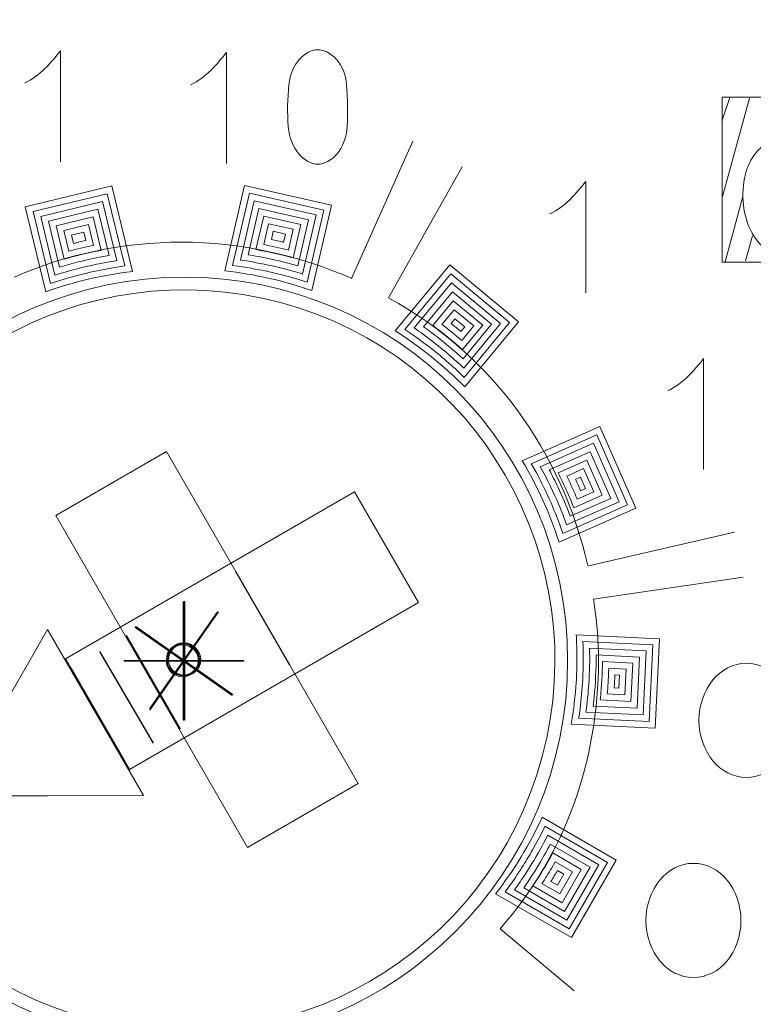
# Model space of a CAD drawing. Header units: millimetres. Extents: x 5 to 192, y 9 to 98.
# Tile 46 of 52: x 108.48 to 114.22, y 58.98 to 66.69. Entities that reach past the tile are written whole.
import ezdxf

# ---------------------------------------------------------------- set-up
doc = ezdxf.new("R2010")
doc.units = ezdxf.units.MM
doc.header["$MEASUREMENT"] = 0
doc.layers.add('Vrstva 1', color=7, linetype='Continuous')

msp = doc.modelspace()

# ---------------------------------------------------------------- linework, layer by layer
at = {"layer": 'Vrstva 1', "color": 250, "lineweight": 9}
msp.add_ellipse((109.7698, 61.6706), major_axis=(0, 3), ratio=1, dxfattribs=at)
at = {"layer": 'Vrstva 1', "color": 250, "lineweight": 5}
for centre, major_axis, ratio in [((114.1693, 61.2019), (0, 0.4469), 0.831953), ((113.7546, 59.6361), (0, 0.4468), 0.83214)]:
    msp.add_ellipse(centre, major_axis=major_axis, ratio=ratio, dxfattribs=at)
at = {"layer": 'Vrstva 1', "color": 250, "lineweight": 25}
msp.add_open_spline([(120.5853, 9.3479), (120.5853, 9.3479), (120.5853, 97.3661), (120.5853, 97.3661), (120.5853, 97.3661), (120.5853, 97.3661), (102.8239, 97.3661), (102.8239, 97.3661), (102.8239, 97.3661), (102.8239, 97.3661), (102.8239, 9.3479), (102.8239, 9.3479), (102.8239, 9.3479), (102.8239, 9.3479), (120.5853, 9.3479), (120.5853, 9.3479)], degree=3, knots=[0, 0, 0, 0, 0.25, 0.25, 0.25, 0.25, 0.5, 0.5, 0.5, 0.5, 0.75, 0.75, 0.75, 0.75, 1, 1, 1, 1], dxfattribs=at)
at = {"layer": 'Vrstva 1', "color": 250, "lineweight": 5}
for points, knots in [([(108.7996, 65.5728), (108.7996, 65.5728), (108.7996, 66.4421), (108.7996, 66.4421), (108.7996, 66.4421), (108.7267, 66.3511), (108.639, 66.244), (108.5189, 66.1898)], [0, 0, 0, 0, 0.5, 0.5, 0.5, 0.5, 1, 1, 1, 1]), ([(110.0979, 65.5584), (110.0979, 65.5584), (110.0979, 66.4276), (110.0979, 66.4276), (110.0979, 66.4276), (110.0249, 66.3367), (109.9373, 66.2296), (109.8171, 66.1753)], [0, 0, 0, 0, 0.5, 0.5, 0.5, 0.5, 1, 1, 1, 1]), ([(110.8134, 66.4493), (110.9147, 66.4493), (111.029, 66.3402), (111.0393, 66.1756), (111.0393, 66.1756), (111.0459, 66.0697), (111.0492, 65.9549), (111.0437, 65.848), (111.0437, 65.848), (111.0347, 65.6736), (110.9189, 65.554), (110.8134, 65.554), (110.8134, 65.554), (110.7078, 65.554), (110.5986, 65.674), (110.583, 65.848), (110.583, 65.848), (110.5734, 65.9549), (110.5763, 66.0698), (110.5874, 66.1756), (110.5874, 66.1756), (110.6047, 66.3396), (110.712, 66.4493), (110.8134, 66.4493)], [0, 0, 0, 0, 0.166667, 0.166667, 0.166667, 0.166667, 0.333333, 0.333333, 0.333333, 0.333333, 0.5, 0.5, 0.5, 0.5, 0.666667, 0.666667, 0.666667, 0.666667, 0.833333, 0.833333, 0.833333, 0.833333, 1, 1, 1, 1]), ([(113.9799, 66.0777), (113.9799, 66.0777), (115.27, 66.0777), (115.27, 66.0777), (115.27, 66.0777), (115.27, 66.0777), (115.27, 64.7878), (115.27, 64.7878), (115.27, 64.7878), (115.27, 64.7878), (113.9799, 64.7878), (113.9799, 64.7878), (113.9799, 64.7878), (113.9799, 64.7878), (113.9799, 66.0777), (113.9799, 66.0777)], [0, 0, 0, 0, 0.25, 0.25, 0.25, 0.25, 0.5, 0.5, 0.5, 0.5, 0.75, 0.75, 0.75, 0.75, 1, 1, 1, 1]), ([(114.1614, 65.4753), (114.142, 65.3962), (114.1384, 65.3159), (114.1459, 65.2351), (114.1459, 65.2351), (114.1537, 65.1581), (114.1758, 65.0811), (114.2143, 65.0139), (114.2143, 65.0139), (114.2143, 65.0139), (114.2406, 64.9717), (114.2406, 64.9717), (114.2406, 64.9717), (114.2406, 64.9717), (114.2678, 64.9368), (114.2678, 64.9368), (114.2678, 64.9368), (114.2678, 64.9368), (114.3001, 64.9044), (114.3001, 64.9044), (114.3001, 64.9044), (114.3001, 64.9044), (114.3362, 64.8765), (114.3362, 64.8765), (114.3362, 64.8765), (114.3362, 64.8765), (114.3756, 64.8536), (114.3756, 64.8536), (114.3756, 64.8536), (114.3756, 64.8536), (114.4176, 64.836), (114.4176, 64.836), (114.4176, 64.836), (114.4176, 64.836), (114.4619, 64.8237), (114.4619, 64.8237), (114.4619, 64.8237), (114.4619, 64.8237), (114.5075, 64.8166), (114.5075, 64.8166), (114.5075, 64.8166), (114.5075, 64.8166), (114.5543, 64.8143), (114.5543, 64.8143), (114.5543, 64.8143), (114.5543, 64.8143), (114.6025, 64.817), (114.6025, 64.817), (114.6025, 64.817), (114.6387, 64.8231), (114.6992, 64.8757), (114.7332, 64.8908), (114.7332, 64.8908), (114.7332, 64.8908), (114.742, 64.831), (114.742, 64.831), (114.742, 64.831), (114.742, 64.831), (115.1576, 64.831), (115.1576, 64.831), (115.1576, 64.831), (115.1576, 64.831), (115.1576, 66.0511), (115.1576, 66.0511), (115.1576, 66.0511), (115.1576, 66.0511), (114.6766, 66.0521), (114.6766, 66.0521), (114.6766, 66.0521), (114.6766, 66.0521), (114.6735, 65.661), (114.6735, 65.661), (114.6735, 65.661), (114.6517, 65.7203), (114.5891, 65.7983), (114.4711, 65.7815), (114.4711, 65.7815), (114.4711, 65.7815), (114.4303, 65.7711), (114.4303, 65.7711), (114.4303, 65.7711), (114.4303, 65.7711), (114.3911, 65.7566), (114.3911, 65.7566), (114.3911, 65.7566), (114.3911, 65.7566), (114.3537, 65.7377), (114.3537, 65.7377), (114.3537, 65.7377), (114.3537, 65.7377), (114.3187, 65.7148), (114.3187, 65.7148), (114.3187, 65.7148), (114.3187, 65.7148), (114.2861, 65.6881), (114.2861, 65.6881), (114.2861, 65.6881), (114.2861, 65.6881), (114.2563, 65.6582), (114.2563, 65.6582), (114.2563, 65.6582), (114.2563, 65.6582), (114.2283, 65.6234), (114.2283, 65.6234), (114.2283, 65.6234), (114.2283, 65.6234), (114.2043, 65.5854), (114.2043, 65.5854), (114.2043, 65.5854), (114.1892, 65.5546), (114.1752, 65.5246), (114.1658, 65.4918), (114.1658, 65.4918), (114.1658, 65.4918), (114.1614, 65.4753), (114.1614, 65.4753)], [0, 0, 0, 0, 0.034483, 0.034483, 0.034483, 0.034483, 0.068966, 0.068966, 0.068966, 0.068966, 0.103448, 0.103448, 0.103448, 0.103448, 0.137931, 0.137931, 0.137931, 0.137931, 0.172414, 0.172414, 0.172414, 0.172414, 0.206897, 0.206897, 0.206897, 0.206897, 0.241379, 0.241379, 0.241379, 0.241379, 0.275862, 0.275862, 0.275862, 0.275862, 0.310345, 0.310345, 0.310345, 0.310345, 0.344828, 0.344828, 0.344828, 0.344828, 0.37931, 0.37931, 0.37931, 0.37931, 0.413793, 0.413793, 0.413793, 0.413793, 0.448276, 0.448276, 0.448276, 0.448276, 0.482759, 0.482759, 0.482759, 0.482759, 0.517241, 0.517241, 0.517241, 0.517241, 0.551724, 0.551724, 0.551724, 0.551724, 0.586207, 0.586207, 0.586207, 0.586207, 0.62069, 0.62069, 0.62069, 0.62069, 0.655172, 0.655172, 0.655172, 0.655172, 0.689655, 0.689655, 0.689655, 0.689655, 0.724138, 0.724138, 0.724138, 0.724138, 0.758621, 0.758621, 0.758621, 0.758621, 0.793103, 0.793103, 0.793103, 0.793103, 0.827586, 0.827586, 0.827586, 0.827586, 0.862069, 0.862069, 0.862069, 0.862069, 0.896552, 0.896552, 0.896552, 0.896552, 0.931034, 0.931034, 0.931034, 0.931034, 0.965517, 0.965517, 0.965517, 0.965517, 1, 1, 1, 1]), ([(112.9108, 64.5486), (112.9108, 64.5486), (112.9108, 65.4179), (112.9108, 65.4179), (112.9108, 65.4179), (112.8378, 65.3269), (112.7502, 65.2198), (112.63, 65.1656)], [0, 0, 0, 0, 0.5, 0.5, 0.5, 0.5, 1, 1, 1, 1]), ([(109.2021, 65.3837), (109.2021, 65.3837), (109.3638, 64.7156), (109.3638, 64.7156), (109.3638, 64.7156), (109.1284, 64.6873), (108.9009, 64.633), (108.6846, 64.5556), (108.6846, 64.5556), (108.6846, 64.5556), (108.5239, 65.2197), (108.5239, 65.2197), (108.5239, 65.2197), (108.5239, 65.2197), (109.2021, 65.3837), (109.2021, 65.3837)], [0, 0, 0, 0, 0.25, 0.25, 0.25, 0.25, 0.5, 0.5, 0.5, 0.5, 0.75, 0.75, 0.75, 0.75, 1, 1, 1, 1]), ([(110.9212, 65.2324), (110.9212, 65.2324), (110.7673, 64.5658), (110.7673, 64.5658), (110.7673, 64.5658), (110.5501, 64.6411), (110.3219, 64.6932), (110.0859, 64.7191), (110.0859, 64.7191), (110.0859, 64.7191), (110.2404, 65.3882), (110.2404, 65.3882), (110.2404, 65.3882), (110.2404, 65.3882), (110.9212, 65.2324), (110.9212, 65.2324)], [0, 0, 0, 0, 0.25, 0.25, 0.25, 0.25, 0.5, 0.5, 0.5, 0.5, 0.75, 0.75, 0.75, 0.75, 1, 1, 1, 1]), ([(109.2242, 64.7462), (109.1508, 64.7338), (109.0783, 64.7193), (109.0055, 64.7026), (109.0055, 64.7026), (109.0055, 64.7026), (108.9196, 64.681), (108.9196, 64.681), (108.9196, 64.681), (108.8526, 64.6627), (108.7863, 64.6429), (108.7202, 64.6208), (108.7202, 64.6208), (108.7202, 64.6208), (108.5842, 65.1829), (108.5842, 65.1829), (108.5842, 65.1829), (108.5842, 65.1829), (109.1652, 65.3234), (109.1652, 65.3234), (109.1652, 65.3234), (109.1652, 65.3234), (109.3021, 64.7579), (109.3021, 64.7579), (109.3021, 64.7579), (109.3021, 64.7579), (109.2242, 64.7462), (109.2242, 64.7462)], [0, 0, 0, 0, 0.142857, 0.142857, 0.142857, 0.142857, 0.285714, 0.285714, 0.285714, 0.285714, 0.428571, 0.428571, 0.428571, 0.428571, 0.571429, 0.571429, 0.571429, 0.571429, 0.714286, 0.714286, 0.714286, 0.714286, 0.857143, 0.857143, 0.857143, 0.857143, 1, 1, 1, 1]), ([(109.0822, 64.7709), (108.9721, 64.7473), (108.8635, 64.7196), (108.7561, 64.6852), (108.7561, 64.6852), (108.7561, 64.6852), (108.6446, 65.146), (108.6446, 65.146), (108.6446, 65.146), (108.6446, 65.146), (109.1284, 65.263), (109.1284, 65.263), (109.1284, 65.263), (109.1284, 65.263), (109.2406, 64.7994), (109.2406, 64.7994), (109.2406, 64.7994), (109.1877, 64.7911), (109.135, 64.7813), (109.0822, 64.7709)], [0, 0, 0, 0, 0.2, 0.2, 0.2, 0.2, 0.4, 0.4, 0.4, 0.4, 0.6, 0.6, 0.6, 0.6, 0.8, 0.8, 0.8, 0.8, 1, 1, 1, 1]), ([(110.6584, 64.6536), (110.602, 64.6701), (110.5452, 64.6854), (110.488, 64.6996), (110.488, 64.6996), (110.401, 64.72), (110.3139, 64.7371), (110.2254, 64.7512), (110.2254, 64.7512), (110.2254, 64.7512), (110.1472, 64.7621), (110.1472, 64.7621), (110.1472, 64.7621), (110.1472, 64.7621), (110.2779, 65.3283), (110.2779, 65.3283), (110.2779, 65.3283), (110.2779, 65.3283), (110.8612, 65.1948), (110.8612, 65.1948), (110.8612, 65.1948), (110.8612, 65.1948), (110.731, 64.6308), (110.731, 64.6308), (110.731, 64.6308), (110.731, 64.6308), (110.6584, 64.6536), (110.6584, 64.6536)], [0, 0, 0, 0, 0.142857, 0.142857, 0.142857, 0.142857, 0.285714, 0.285714, 0.285714, 0.285714, 0.428571, 0.428571, 0.428571, 0.428571, 0.571429, 0.571429, 0.571429, 0.571429, 0.714286, 0.714286, 0.714286, 0.714286, 0.857143, 0.857143, 0.857143, 0.857143, 1, 1, 1, 1]), ([(110.5433, 64.7374), (110.5433, 64.7374), (110.4557, 64.7585), (110.4557, 64.7585), (110.4557, 64.7585), (110.3737, 64.7764), (110.2915, 64.7922), (110.2082, 64.8042), (110.2082, 64.8042), (110.2082, 64.8042), (110.3154, 65.2685), (110.3154, 65.2685), (110.3154, 65.2685), (110.3154, 65.2685), (110.8012, 65.1573), (110.8012, 65.1573), (110.8012, 65.1573), (110.8012, 65.1573), (110.6945, 64.6948), (110.6945, 64.6948), (110.6945, 64.6948), (110.6445, 64.7101), (110.5941, 64.7241), (110.5433, 64.7374)], [0, 0, 0, 0, 0.166667, 0.166667, 0.166667, 0.166667, 0.333333, 0.333333, 0.333333, 0.333333, 0.5, 0.5, 0.5, 0.5, 0.666667, 0.666667, 0.666667, 0.666667, 0.833333, 0.833333, 0.833333, 0.833333, 1, 1, 1, 1]), ([(108.9381, 64.7891), (108.8893, 64.7765), (108.8406, 64.7635), (108.7922, 64.7488), (108.7922, 64.7488), (108.7922, 64.7488), (108.7049, 65.1092), (108.7049, 65.1092), (108.7049, 65.1092), (108.7049, 65.1092), (109.0916, 65.2027), (109.0916, 65.2027), (109.0916, 65.2027), (109.0916, 65.2027), (109.1793, 64.84), (109.1793, 64.84), (109.1793, 64.84), (109.0983, 64.8263), (109.0181, 64.8086), (108.9381, 64.7891)], [0, 0, 0, 0, 0.2, 0.2, 0.2, 0.2, 0.4, 0.4, 0.4, 0.4, 0.6, 0.6, 0.6, 0.6, 0.8, 0.8, 0.8, 0.8, 1, 1, 1, 1]), ([(110.4219, 64.8171), (110.3712, 64.8274), (110.3204, 64.8374), (110.269, 64.8455), (110.269, 64.8455), (110.269, 64.8455), (110.3529, 65.2086), (110.3529, 65.2086), (110.3529, 65.2086), (110.3529, 65.2086), (110.7412, 65.1197), (110.7412, 65.1197), (110.7412, 65.1197), (110.7412, 65.1197), (110.6577, 64.758), (110.6577, 64.758), (110.6577, 64.758), (110.5801, 64.7808), (110.5012, 64.7998), (110.4219, 64.8171)], [0, 0, 0, 0, 0.2, 0.2, 0.2, 0.2, 0.4, 0.4, 0.4, 0.4, 0.6, 0.6, 0.6, 0.6, 0.8, 0.8, 0.8, 0.8, 1, 1, 1, 1]), ([(108.8284, 64.8115), (108.8284, 64.8115), (108.7653, 65.0723), (108.7653, 65.0723), (108.7653, 65.0723), (108.7653, 65.0723), (109.0547, 65.1423), (109.0547, 65.1423), (109.0547, 65.1423), (109.0547, 65.1423), (109.1182, 64.8798), (109.1182, 64.8798), (109.1182, 64.8798), (109.021, 64.8617), (108.9236, 64.8389), (108.8284, 64.8115)], [0, 0, 0, 0, 0.25, 0.25, 0.25, 0.25, 0.5, 0.5, 0.5, 0.5, 0.75, 0.75, 0.75, 0.75, 1, 1, 1, 1]), ([(110.3297, 64.8859), (110.3297, 64.8859), (110.3904, 65.1487), (110.3904, 65.1487), (110.3904, 65.1487), (110.3904, 65.1487), (110.6812, 65.0821), (110.6812, 65.0821), (110.6812, 65.0821), (110.6812, 65.0821), (110.6208, 64.8203), (110.6208, 64.8203), (110.6208, 64.8203), (110.5287, 64.8461), (110.4348, 64.8661), (110.3407, 64.884), (110.3407, 64.884), (110.3407, 64.884), (110.3297, 64.8859), (110.3297, 64.8859)], [0, 0, 0, 0, 0.2, 0.2, 0.2, 0.2, 0.4, 0.4, 0.4, 0.4, 0.6, 0.6, 0.6, 0.6, 0.8, 0.8, 0.8, 0.8, 1, 1, 1, 1]), ([(109.0519, 64.9178), (108.9895, 64.9044), (108.9266, 64.8905), (108.8649, 64.8734), (108.8649, 64.8734), (108.8649, 64.8734), (108.8257, 65.0355), (108.8257, 65.0355), (108.8257, 65.0355), (108.8257, 65.0355), (109.0179, 65.082), (109.0179, 65.082), (109.0179, 65.082), (109.0179, 65.082), (109.0574, 64.9189), (109.0574, 64.9189), (109.0574, 64.9189), (109.0574, 64.9189), (109.0519, 64.9178), (109.0519, 64.9178)], [0, 0, 0, 0, 0.2, 0.2, 0.2, 0.2, 0.4, 0.4, 0.4, 0.4, 0.6, 0.6, 0.6, 0.6, 0.8, 0.8, 0.8, 0.8, 1, 1, 1, 1]), ([(110.5803, 64.8828), (110.5175, 64.8983), (110.4541, 64.9133), (110.3901, 64.9255), (110.3901, 64.9255), (110.3901, 64.9255), (110.4279, 65.0888), (110.4279, 65.0888), (110.4279, 65.0888), (110.4279, 65.0888), (110.6213, 65.0446), (110.6213, 65.0446), (110.6213, 65.0446), (110.6213, 65.0446), (110.5837, 64.8819), (110.5837, 64.8819), (110.5837, 64.8819), (110.5837, 64.8819), (110.5803, 64.8828), (110.5803, 64.8828)], [0, 0, 0, 0, 0.2, 0.2, 0.2, 0.2, 0.4, 0.4, 0.4, 0.4, 0.6, 0.6, 0.6, 0.6, 0.8, 0.8, 0.8, 0.8, 1, 1, 1, 1]), ([(108.9016, 64.9346), (108.9016, 64.9346), (108.9015, 64.9346), (108.9015, 64.9346), (108.9015, 64.9346), (108.9015, 64.9346), (108.886, 64.9986), (108.886, 64.9986), (108.886, 64.9986), (108.886, 64.9986), (108.9811, 65.0216), (108.9811, 65.0216), (108.9811, 65.0216), (108.9811, 65.0216), (108.9967, 64.9571), (108.9967, 64.9571), (108.9967, 64.9571), (108.9651, 64.95), (108.9333, 64.9423), (108.9016, 64.9346)], [0, 0, 0, 0, 0.2, 0.2, 0.2, 0.2, 0.4, 0.4, 0.4, 0.4, 0.6, 0.6, 0.6, 0.6, 0.8, 0.8, 0.8, 0.8, 1, 1, 1, 1]), ([(110.4654, 65.029), (110.4654, 65.029), (110.5613, 65.007), (110.5613, 65.007), (110.5613, 65.007), (110.5613, 65.007), (110.5464, 64.9427), (110.5464, 64.9427), (110.5464, 64.9427), (110.5146, 64.9502), (110.4826, 64.9576), (110.4504, 64.9643), (110.4504, 64.9643), (110.4504, 64.9643), (110.4654, 65.029), (110.4654, 65.029)], [0, 0, 0, 0, 0.25, 0.25, 0.25, 0.25, 0.5, 0.5, 0.5, 0.5, 0.75, 0.75, 0.75, 0.75, 1, 1, 1, 1]), ([(108.44, 64.6708), (108.8359, 64.8496), (109.3, 64.9442), (109.747, 64.9442), (109.747, 64.9442), (110.2069, 64.9442), (110.6709, 64.8386), (111.0796, 64.6598)], [0, 0, 0, 0, 0.5, 0.5, 0.5, 0.5, 1, 1, 1, 1]), ([(112.386, 64.3213), (112.386, 64.3213), (111.9642, 63.8115), (111.9642, 63.8115), (111.9642, 63.8115), (111.8005, 63.9771), (111.618, 64.1246), (111.42, 64.2506), (111.42, 64.2506), (111.42, 64.2506), (111.8474, 64.7671), (111.8474, 64.7671), (111.8474, 64.7671), (111.8474, 64.7671), (112.386, 64.3213), (112.386, 64.3213)], [0, 0, 0, 0, 0.25, 0.25, 0.25, 0.25, 0.5, 0.5, 0.5, 0.5, 0.75, 0.75, 0.75, 0.75, 1, 1, 1, 1]), ([(111.9042, 63.9393), (111.8606, 63.9793), (111.8162, 64.0183), (111.7707, 64.0566), (111.7707, 64.0566), (111.7018, 64.1131), (111.6314, 64.1668), (111.5584, 64.2184), (111.5584, 64.2184), (111.5584, 64.2184), (111.4943, 64.2619), (111.4943, 64.2619), (111.4943, 64.2619), (111.4943, 64.2619), (111.8541, 64.6967), (111.8541, 64.6967), (111.8541, 64.6967), (111.8541, 64.6967), (112.3156, 64.3147), (112.3156, 64.3147), (112.3156, 64.3147), (112.3156, 64.3147), (111.9605, 63.8855), (111.9605, 63.8855), (111.9605, 63.8855), (111.9605, 63.8855), (111.9042, 63.9393), (111.9042, 63.9393)], [0, 0, 0, 0, 0.142857, 0.142857, 0.142857, 0.142857, 0.285714, 0.285714, 0.285714, 0.285714, 0.428571, 0.428571, 0.428571, 0.428571, 0.571429, 0.571429, 0.571429, 0.571429, 0.714286, 0.714286, 0.714286, 0.714286, 0.857143, 0.857143, 0.857143, 0.857143, 1, 1, 1, 1]), ([(111.8372, 64.066), (111.7506, 64.139), (111.6616, 64.2083), (111.5679, 64.2725), (111.5679, 64.2725), (111.5679, 64.2725), (111.8607, 64.6263), (111.8607, 64.6263), (111.8607, 64.6263), (111.8607, 64.6263), (112.2452, 64.308), (112.2452, 64.308), (112.2452, 64.308), (112.2452, 64.308), (111.9563, 63.9589), (111.9563, 63.9589), (111.9563, 63.9589), (111.9176, 63.9954), (111.8776, 64.0309), (111.8372, 64.066)], [0, 0, 0, 0, 0.2, 0.2, 0.2, 0.2, 0.4, 0.4, 0.4, 0.4, 0.6, 0.6, 0.6, 0.6, 0.8, 0.8, 0.8, 0.8, 1, 1, 1, 1]), ([(111.7633, 64.1912), (111.7231, 64.2222), (111.6826, 64.2529), (111.641, 64.2824), (111.641, 64.2824), (111.641, 64.2824), (111.8674, 64.5559), (111.8674, 64.5559), (111.8674, 64.5559), (111.8674, 64.5559), (112.1748, 64.3014), (112.1748, 64.3014), (112.1748, 64.3014), (112.1748, 64.3014), (111.9516, 64.0315), (111.9516, 64.0315), (111.9516, 64.0315), (111.8911, 64.0871), (111.8279, 64.1398), (111.7633, 64.1912)], [0, 0, 0, 0, 0.2, 0.2, 0.2, 0.2, 0.4, 0.4, 0.4, 0.4, 0.6, 0.6, 0.6, 0.6, 0.8, 0.8, 0.8, 0.8, 1, 1, 1, 1]), ([(111.7136, 64.2917), (111.7136, 64.2917), (111.874, 64.4855), (111.874, 64.4855), (111.874, 64.4855), (111.874, 64.4855), (112.1044, 64.2947), (112.1044, 64.2947), (112.1044, 64.2947), (112.1044, 64.2947), (111.9463, 64.1036), (111.9463, 64.1036), (111.9463, 64.1036), (111.8718, 64.1695), (111.7943, 64.233), (111.7136, 64.2917)], [0, 0, 0, 0, 0.25, 0.25, 0.25, 0.25, 0.5, 0.5, 0.5, 0.5, 0.75, 0.75, 0.75, 0.75, 1, 1, 1, 1]), ([(111.9347, 64.18), (111.886, 64.221), (111.8368, 64.2618), (111.7856, 64.3003), (111.7856, 64.3003), (111.7856, 64.3003), (111.8806, 64.4151), (111.8806, 64.4151), (111.8806, 64.4151), (111.8806, 64.4151), (112.034, 64.2881), (112.034, 64.2881), (112.034, 64.2881), (112.034, 64.2881), (111.9405, 64.175), (111.9405, 64.175), (111.9405, 64.175), (111.9405, 64.175), (111.9347, 64.18), (111.9347, 64.18)], [0, 0, 0, 0, 0.2, 0.2, 0.2, 0.2, 0.4, 0.4, 0.4, 0.4, 0.6, 0.6, 0.6, 0.6, 0.8, 0.8, 0.8, 0.8, 1, 1, 1, 1]), ([(111.8873, 64.3447), (111.8873, 64.3447), (111.9636, 64.2815), (111.9636, 64.2815), (111.9636, 64.2815), (111.9636, 64.2815), (111.9342, 64.2458), (111.9342, 64.2458), (111.9342, 64.2458), (111.9091, 64.267), (111.883, 64.2876), (111.8571, 64.3082), (111.8571, 64.3082), (111.8571, 64.3082), (111.8873, 64.3447), (111.8873, 64.3447)], [0, 0, 0, 0, 0.25, 0.25, 0.25, 0.25, 0.5, 0.5, 0.5, 0.5, 0.75, 0.75, 0.75, 0.75, 1, 1, 1, 1]), ([(113.834, 63.1638), (113.834, 63.1638), (113.834, 64.0331), (113.834, 64.0331), (113.834, 64.0331), (113.761, 63.9421), (113.6734, 63.835), (113.5532, 63.7808)], [0, 0, 0, 0, 0.5, 0.5, 0.5, 0.5, 1, 1, 1, 1]), ([(113.3042, 62.8621), (113.3042, 62.8621), (112.7022, 62.5966), (112.7022, 62.5966), (112.7022, 62.5966), (112.6307, 62.821), (112.5333, 63.0343), (112.4137, 63.2333), (112.4137, 63.2333), (112.4137, 63.2333), (113.0226, 63.5019), (113.0226, 63.5019), (113.0226, 63.5019), (113.0226, 63.5019), (113.3042, 62.8621), (113.3042, 62.8621)], [0, 0, 0, 0, 0.25, 0.25, 0.25, 0.25, 0.5, 0.5, 0.5, 0.5, 0.75, 0.75, 0.75, 0.75, 1, 1, 1, 1]), ([(112.7061, 62.7389), (112.6852, 62.7946), (112.663, 62.8495), (112.6396, 62.9044), (112.6396, 62.9044), (112.6034, 62.9858), (112.5645, 63.0652), (112.5225, 63.1437), (112.5225, 63.1437), (112.5225, 63.1437), (112.4852, 63.2102), (112.4852, 63.2102), (112.4852, 63.2102), (112.4852, 63.2102), (112.997, 63.436), (112.997, 63.436), (112.997, 63.436), (112.997, 63.436), (113.2383, 62.8877), (113.2383, 62.8877), (113.2383, 62.8877), (113.2383, 62.8877), (112.7324, 62.6646), (112.7324, 62.6646), (112.7324, 62.6646), (112.7324, 62.6646), (112.7061, 62.7389), (112.7061, 62.7389)], [0, 0, 0, 0, 0.142857, 0.142857, 0.142857, 0.142857, 0.285714, 0.285714, 0.285714, 0.285714, 0.428571, 0.428571, 0.428571, 0.428571, 0.571429, 0.571429, 0.571429, 0.571429, 0.714286, 0.714286, 0.714286, 0.714286, 0.857143, 0.857143, 0.857143, 0.857143, 1, 1, 1, 1]), ([(112.7032, 62.8828), (112.6588, 62.9866), (112.6105, 63.0879), (112.5558, 63.1867), (112.5558, 63.1867), (112.5558, 63.1867), (112.9714, 63.37), (112.9714, 63.37), (112.9714, 63.37), (112.9714, 63.37), (113.1724, 62.9133), (113.1724, 62.9133), (113.1724, 62.9133), (113.1724, 62.9133), (112.7617, 62.7321), (112.7617, 62.7321), (112.7617, 62.7321), (112.7435, 62.7828), (112.7237, 62.8329), (112.7032, 62.8828)], [0, 0, 0, 0, 0.2, 0.2, 0.2, 0.2, 0.4, 0.4, 0.4, 0.4, 0.6, 0.6, 0.6, 0.6, 0.8, 0.8, 0.8, 0.8, 1, 1, 1, 1]), ([(112.6932, 63.0282), (112.6715, 63.0734), (112.6493, 63.1186), (112.6256, 63.1629), (112.6256, 63.1629), (112.6256, 63.1629), (112.9458, 63.3041), (112.9458, 63.3041), (112.9458, 63.3041), (112.9458, 63.3041), (113.1065, 62.9389), (113.1065, 62.9389), (113.1065, 62.9389), (113.1065, 62.9389), (112.7902, 62.7994), (112.7902, 62.7994), (112.7902, 62.7994), (112.7612, 62.877), (112.7281, 62.9529), (112.6932, 63.0282)], [0, 0, 0, 0, 0.2, 0.2, 0.2, 0.2, 0.4, 0.4, 0.4, 0.4, 0.6, 0.6, 0.6, 0.6, 0.8, 0.8, 0.8, 0.8, 1, 1, 1, 1]), ([(112.6946, 63.1387), (112.6946, 63.1387), (112.9202, 63.2381), (112.9202, 63.2381), (112.9202, 63.2381), (112.9202, 63.2381), (113.0406, 62.9645), (113.0406, 62.9645), (113.0406, 62.9645), (113.0406, 62.9645), (112.8179, 62.8662), (112.8179, 62.8662), (112.8179, 62.8662), (112.7992, 62.9136), (112.7788, 62.9604), (112.7581, 63.0071), (112.7581, 63.0071), (112.7377, 63.0512), (112.7171, 63.0955), (112.6946, 63.1387)], [0, 0, 0, 0, 0.2, 0.2, 0.2, 0.2, 0.4, 0.4, 0.4, 0.4, 0.6, 0.6, 0.6, 0.6, 0.8, 0.8, 0.8, 0.8, 1, 1, 1, 1]), ([(112.8415, 62.9409), (112.8229, 62.9844), (112.8036, 63.0278), (112.7837, 63.0709), (112.7837, 63.0709), (112.7837, 63.0709), (112.7628, 63.1141), (112.7628, 63.1141), (112.7628, 63.1141), (112.7628, 63.1141), (112.8946, 63.1722), (112.8946, 63.1722), (112.8946, 63.1722), (112.8946, 63.1722), (112.9748, 62.99), (112.9748, 62.99), (112.9748, 62.99), (112.9748, 62.99), (112.8448, 62.9327), (112.8448, 62.9327), (112.8448, 62.9327), (112.8448, 62.9327), (112.8415, 62.9409), (112.8415, 62.9409)], [0, 0, 0, 0, 0.166667, 0.166667, 0.166667, 0.166667, 0.333333, 0.333333, 0.333333, 0.333333, 0.5, 0.5, 0.5, 0.5, 0.666667, 0.666667, 0.666667, 0.666667, 0.833333, 0.833333, 0.833333, 0.833333, 1, 1, 1, 1]), ([(112.869, 63.1063), (112.869, 63.1063), (112.9089, 63.0156), (112.9089, 63.0156), (112.9089, 63.0156), (112.9089, 63.0156), (112.871, 62.9989), (112.871, 62.9989), (112.871, 62.9989), (112.8582, 63.0292), (112.8442, 63.0593), (112.8303, 63.0892), (112.8303, 63.0892), (112.8303, 63.0892), (112.869, 63.1063), (112.869, 63.1063)], [0, 0, 0, 0, 0.25, 0.25, 0.25, 0.25, 0.5, 0.5, 0.5, 0.5, 0.75, 0.75, 0.75, 0.75, 1, 1, 1, 1]), ([(112.972, 62.1497), (112.9975, 61.9836), (113.0109, 61.8514), (113.0109, 61.6726), (113.0109, 61.6726), (113.0109, 60.8807), (112.753, 60.1592), (112.242, 59.5717)], [0, 0, 0, 0, 0.5, 0.5, 0.5, 0.5, 1, 1, 1, 1]), ([(113.4558, 61.1403), (113.4558, 61.1403), (112.7973, 61.1725), (112.7973, 61.1725), (112.7973, 61.1725), (112.8269, 61.341), (112.8425, 61.5142), (112.8425, 61.6907), (112.8425, 61.6907), (112.8425, 61.7517), (112.8404, 61.8121), (112.8368, 61.8722), (112.8368, 61.8722), (112.8368, 61.8722), (113.4886, 61.8403), (113.4886, 61.8403), (113.4886, 61.8403), (113.4886, 61.8403), (113.4558, 61.1403), (113.4558, 61.1403)], [0, 0, 0, 0, 0.2, 0.2, 0.2, 0.2, 0.4, 0.4, 0.4, 0.4, 0.6, 0.6, 0.6, 0.6, 0.8, 0.8, 0.8, 0.8, 1, 1, 1, 1]), ([(109.7581, 61.8072), (109.8273, 61.8072), (109.8837, 61.7508), (109.8837, 61.6816), (109.8837, 61.6816), (109.8837, 61.6124), (109.8273, 61.556), (109.7581, 61.556), (109.7581, 61.556), (109.6889, 61.556), (109.6325, 61.6124), (109.6325, 61.6816), (109.6325, 61.6816), (109.6325, 61.7508), (109.6889, 61.8072), (109.7581, 61.8072)], [0, 0, 0, 0, 0.25, 0.25, 0.25, 0.25, 0.5, 0.5, 0.5, 0.5, 0.75, 0.75, 0.75, 0.75, 1, 1, 1, 1]), ([(109.7607, 61.8011), (109.8299, 61.8011), (109.8863, 61.7448), (109.8863, 61.6756), (109.8863, 61.6756), (109.8863, 61.6064), (109.8299, 61.55), (109.7607, 61.55), (109.7607, 61.55), (109.6915, 61.55), (109.6351, 61.6064), (109.6351, 61.6756), (109.6351, 61.6756), (109.6351, 61.7448), (109.6915, 61.8011), (109.7607, 61.8011)], [0, 0, 0, 0, 0.25, 0.25, 0.25, 0.25, 0.5, 0.5, 0.5, 0.5, 0.75, 0.75, 0.75, 0.75, 1, 1, 1, 1]), ([(109.7687, 61.8072), (109.8379, 61.8072), (109.8943, 61.7509), (109.8943, 61.6817), (109.8943, 61.6817), (109.8943, 61.6125), (109.8379, 61.5561), (109.7687, 61.5561), (109.7687, 61.5561), (109.6995, 61.5561), (109.6431, 61.6125), (109.6431, 61.6817), (109.6431, 61.6817), (109.6431, 61.7509), (109.6995, 61.8072), (109.7687, 61.8072)], [0, 0, 0, 0, 0.25, 0.25, 0.25, 0.25, 0.5, 0.5, 0.5, 0.5, 0.75, 0.75, 0.75, 0.75, 1, 1, 1, 1]), ([(112.8664, 61.2932), (112.876, 61.3698), (112.8832, 61.4462), (112.8879, 61.5234), (112.8879, 61.5234), (112.8928, 61.6221), (112.8937, 61.7206), (112.8896, 61.8195), (112.8896, 61.8195), (112.8896, 61.8195), (113.4363, 61.7928), (113.4363, 61.7928), (113.4363, 61.7928), (113.4363, 61.7928), (113.4082, 61.1927), (113.4082, 61.1927), (113.4082, 61.1927), (113.4082, 61.1927), (112.8558, 61.2197), (112.8558, 61.2197), (112.8558, 61.2197), (112.8597, 61.244), (112.863, 61.2686), (112.8664, 61.2932)], [0, 0, 0, 0, 0.166667, 0.166667, 0.166667, 0.166667, 0.333333, 0.333333, 0.333333, 0.333333, 0.5, 0.5, 0.5, 0.5, 0.666667, 0.666667, 0.666667, 0.666667, 0.833333, 0.833333, 0.833333, 0.833333, 1, 1, 1, 1]), ([(112.9358, 61.487), (112.9414, 61.5802), (112.9436, 61.6733), (112.9414, 61.7669), (112.9414, 61.7669), (112.9414, 61.7669), (113.3841, 61.7453), (113.3841, 61.7453), (113.3841, 61.7453), (113.3841, 61.7453), (113.3606, 61.2451), (113.3606, 61.2451), (113.3606, 61.2451), (113.3606, 61.2451), (112.9133, 61.267), (112.9133, 61.267), (112.9133, 61.267), (112.9234, 61.3399), (112.9305, 61.4133), (112.9358, 61.487)], [0, 0, 0, 0, 0.2, 0.2, 0.2, 0.2, 0.4, 0.4, 0.4, 0.4, 0.6, 0.6, 0.6, 0.6, 0.8, 0.8, 0.8, 0.8, 1, 1, 1, 1]), ([(113.3318, 61.6978), (113.3318, 61.6978), (113.313, 61.2975), (113.313, 61.2975), (113.313, 61.2975), (113.313, 61.2975), (112.9699, 61.3142), (112.9699, 61.3142), (112.9699, 61.3142), (112.9699, 61.3142), (112.9772, 61.3814), (112.9772, 61.3814), (112.9772, 61.3814), (112.9876, 61.4922), (112.993, 61.6028), (112.9924, 61.7144), (112.9924, 61.7144), (112.9924, 61.7144), (113.3318, 61.6978), (113.3318, 61.6978)], [0, 0, 0, 0, 0.2, 0.2, 0.2, 0.2, 0.4, 0.4, 0.4, 0.4, 0.6, 0.6, 0.6, 0.6, 0.8, 0.8, 0.8, 0.8, 1, 1, 1, 1]), ([(113.027, 61.3764), (113.0358, 61.4711), (113.042, 61.5665), (113.0423, 61.6619), (113.0423, 61.6619), (113.0423, 61.6619), (113.2795, 61.6503), (113.2795, 61.6503), (113.2795, 61.6503), (113.2795, 61.6503), (113.2654, 61.3498), (113.2654, 61.3498), (113.2654, 61.3498), (113.2654, 61.3498), (113.0254, 61.3616), (113.0254, 61.3616), (113.0254, 61.3616), (113.0254, 61.3616), (113.027, 61.3764), (113.027, 61.3764)], [0, 0, 0, 0, 0.2, 0.2, 0.2, 0.2, 0.4, 0.4, 0.4, 0.4, 0.6, 0.6, 0.6, 0.6, 0.8, 0.8, 0.8, 0.8, 1, 1, 1, 1]), ([(113.0907, 61.5835), (113.0907, 61.5835), (113.0915, 61.6094), (113.0915, 61.6094), (113.0915, 61.6094), (113.0915, 61.6094), (113.2272, 61.6028), (113.2272, 61.6028), (113.2272, 61.6028), (113.2272, 61.6028), (113.2178, 61.4022), (113.2178, 61.4022), (113.2178, 61.4022), (113.2178, 61.4022), (113.0802, 61.409), (113.0802, 61.409), (113.0802, 61.409), (113.085, 61.467), (113.0885, 61.5251), (113.0907, 61.5835)], [0, 0, 0, 0, 0.2, 0.2, 0.2, 0.2, 0.4, 0.4, 0.4, 0.4, 0.6, 0.6, 0.6, 0.6, 0.8, 0.8, 0.8, 0.8, 1, 1, 1, 1]), ([(113.1341, 61.4564), (113.1365, 61.4897), (113.1385, 61.5234), (113.1397, 61.557), (113.1397, 61.557), (113.1397, 61.557), (113.1749, 61.5553), (113.1749, 61.5553), (113.1749, 61.5553), (113.1749, 61.5553), (113.1702, 61.4546), (113.1702, 61.4546), (113.1702, 61.4546), (113.1702, 61.4546), (113.1341, 61.4564), (113.1341, 61.4564)], [0, 0, 0, 0, 0.25, 0.25, 0.25, 0.25, 0.5, 0.5, 0.5, 0.5, 0.75, 0.75, 0.75, 0.75, 1, 1, 1, 1]), ([(112.7998, 59.502), (112.7998, 59.502), (112.2058, 59.8449), (112.2058, 59.8449), (112.2058, 59.8449), (112.3492, 60.0293), (112.4719, 60.2299), (112.57, 60.4437), (112.57, 60.4437), (112.57, 60.4437), (113.1498, 60.109), (113.1498, 60.109), (113.1498, 60.109), (113.1498, 60.109), (112.7998, 59.502), (112.7998, 59.502)], [0, 0, 0, 0, 0.25, 0.25, 0.25, 0.25, 0.5, 0.5, 0.5, 0.5, 0.75, 0.75, 0.75, 0.75, 1, 1, 1, 1]), ([(112.3249, 59.9213), (112.359, 59.9699), (112.392, 60.0191), (112.4241, 60.0693), (112.4241, 60.0693), (112.4475, 60.1071), (112.4704, 60.1454), (112.4928, 60.1841), (112.4928, 60.1841), (112.5277, 60.2462), (112.5608, 60.3089), (112.5921, 60.3732), (112.5921, 60.3732), (112.5921, 60.3732), (113.0815, 60.0907), (113.0815, 60.0907), (113.0815, 60.0907), (113.0815, 60.0907), (112.7815, 59.5703), (112.7815, 59.5703), (112.7815, 59.5703), (112.7815, 59.5703), (112.28, 59.8598), (112.28, 59.8598), (112.28, 59.8598), (112.28, 59.8598), (112.3249, 59.9213), (112.3249, 59.9213)], [0, 0, 0, 0, 0.142857, 0.142857, 0.142857, 0.142857, 0.285714, 0.285714, 0.285714, 0.285714, 0.428571, 0.428571, 0.428571, 0.428571, 0.571429, 0.571429, 0.571429, 0.571429, 0.714286, 0.714286, 0.714286, 0.714286, 0.857143, 0.857143, 0.857143, 0.857143, 1, 1, 1, 1]), ([(112.442, 60.0046), (112.442, 60.0046), (112.4903, 60.0813), (112.4903, 60.0813), (112.4903, 60.0813), (112.5337, 60.1539), (112.5751, 60.2275), (112.6133, 60.3032), (112.6133, 60.3032), (112.6133, 60.3032), (113.0133, 60.0724), (113.0133, 60.0724), (113.0133, 60.0724), (113.0133, 60.0724), (112.7632, 59.6386), (112.7632, 59.6386), (112.7632, 59.6386), (112.7632, 59.6386), (112.3533, 59.8752), (112.3533, 59.8752), (112.3533, 59.8752), (112.3841, 59.9178), (112.4134, 59.961), (112.442, 60.0046)], [0, 0, 0, 0, 0.166667, 0.166667, 0.166667, 0.166667, 0.333333, 0.333333, 0.333333, 0.333333, 0.5, 0.5, 0.5, 0.5, 0.666667, 0.666667, 0.666667, 0.666667, 0.833333, 0.833333, 0.833333, 0.833333, 1, 1, 1, 1]), ([(112.5566, 60.0948), (112.5831, 60.1405), (112.6092, 60.1866), (112.6338, 60.2337), (112.6338, 60.2337), (112.6338, 60.2337), (112.945, 60.054), (112.945, 60.054), (112.945, 60.054), (112.945, 60.054), (112.7448, 59.707), (112.7448, 59.707), (112.7448, 59.707), (112.7448, 59.707), (112.4259, 59.8911), (112.4259, 59.8911), (112.4259, 59.8911), (112.4724, 59.9573), (112.5152, 60.0256), (112.5566, 60.0948)], [0, 0, 0, 0, 0.2, 0.2, 0.2, 0.2, 0.4, 0.4, 0.4, 0.4, 0.6, 0.6, 0.6, 0.6, 0.8, 0.8, 0.8, 0.8, 1, 1, 1, 1]), ([(112.6536, 60.1645), (112.6536, 60.1645), (112.8767, 60.0357), (112.8767, 60.0357), (112.8767, 60.0357), (112.8767, 60.0357), (112.7265, 59.7753), (112.7265, 59.7753), (112.7265, 59.7753), (112.7265, 59.7753), (112.4977, 59.9074), (112.4977, 59.9074), (112.4977, 59.9074), (112.5537, 59.9904), (112.606, 60.0767), (112.6536, 60.1645)], [0, 0, 0, 0, 0.25, 0.25, 0.25, 0.25, 0.5, 0.5, 0.5, 0.5, 0.75, 0.75, 0.75, 0.75, 1, 1, 1, 1]), ([(112.6428, 60.044), (112.6428, 60.044), (112.6726, 60.0958), (112.6726, 60.0958), (112.6726, 60.0958), (112.6726, 60.0958), (112.8084, 60.0174), (112.8084, 60.0174), (112.8084, 60.0174), (112.8084, 60.0174), (112.7082, 59.8436), (112.7082, 59.8436), (112.7082, 59.8436), (112.7082, 59.8436), (112.5686, 59.9241), (112.5686, 59.9241), (112.5686, 59.9241), (112.594, 59.9638), (112.6187, 60.0038), (112.6428, 60.044)], [0, 0, 0, 0, 0.2, 0.2, 0.2, 0.2, 0.4, 0.4, 0.4, 0.4, 0.6, 0.6, 0.6, 0.6, 0.8, 0.8, 0.8, 0.8, 1, 1, 1, 1]), ([(112.6899, 59.9119), (112.6899, 59.9119), (112.6388, 59.9413), (112.6388, 59.9413), (112.6388, 59.9413), (112.6564, 59.9698), (112.6742, 59.9984), (112.691, 60.0275), (112.691, 60.0275), (112.691, 60.0275), (112.7402, 59.9991), (112.7402, 59.9991), (112.7402, 59.9991), (112.7402, 59.9991), (112.6899, 59.9119), (112.6899, 59.9119)], [0, 0, 0, 0, 0.25, 0.25, 0.25, 0.25, 0.5, 0.5, 0.5, 0.5, 0.75, 0.75, 0.75, 0.75, 1, 1, 1, 1])]:
    msp.add_open_spline(points, degree=3, knots=knots, dxfattribs=at)
for points in [[(114.0386, 66.0753), (114.0386, 66.0753), (113.9771, 65.8908), (113.9771, 65.8908)], [(114.1924, 66.0701), (114.1924, 66.0701), (113.9823, 65.3014), (113.9823, 65.3014)], [(111.5576, 65.7347), (111.5576, 65.7347), (111.0764, 64.6608), (111.0764, 64.6608)], [(111.3662, 64.5073), (111.3662, 64.5073), (111.9437, 65.5334), (111.9437, 65.5334)], [(114.1411, 65.3014), (114.1411, 65.3014), (114.0028, 64.7889), (114.0028, 64.7889)], [(114.218, 64.9939), (114.218, 64.9939), (114.1616, 64.7991), (114.1616, 64.7991)], [(111.3698, 64.5052), (112.1746, 64.071), (112.7232, 63.3075), (112.9276, 62.4133)], [(114.0763, 62.6753), (114.0763, 62.6753), (112.9325, 62.4115), (112.9325, 62.4115)], [(112.9728, 62.1496), (112.9728, 62.1496), (114.1431, 62.323), (114.1431, 62.323)], [(109.7592, 62.134), (109.7592, 62.134), (109.7592, 61.2066), (109.7592, 61.2066)], [(109.7618, 62.128), (109.7618, 62.128), (109.7618, 61.2006), (109.7618, 61.2006)], [(109.7698, 62.1341), (109.7698, 62.1341), (109.7698, 61.2067), (109.7698, 61.2067)], [(109.7698, 62.134), (109.7698, 62.134), (109.7698, 61.2066), (109.7698, 61.2066)], [(109.7724, 62.128), (109.7724, 62.128), (109.7724, 61.2006), (109.7724, 61.2006)], [(109.2954, 61.6703), (109.2954, 61.6703), (110.2228, 61.6703), (110.2228, 61.6703)], [(109.298, 61.6643), (109.298, 61.6643), (110.2255, 61.6643), (110.2255, 61.6643)], [(109.306, 61.6704), (109.306, 61.6704), (110.2335, 61.6704), (110.2335, 61.6704)], [(109.306, 61.6703), (109.306, 61.6703), (110.2334, 61.6703), (110.2334, 61.6703)], [(109.3086, 61.6643), (109.3086, 61.6643), (110.2361, 61.6643), (110.2361, 61.6643)], [(112.8219, 59.086), (112.8219, 59.086), (112.2424, 59.5696), (112.2424, 59.5696)]]:
    msp.add_open_spline(points, degree=3, dxfattribs=at)
at = {"layer": 'Vrstva 1', "color": 250, "lineweight": 20}
for points, knots in [([(110.5204, 64.4716), (112.0672, 64.0571), (112.9855, 62.4666), (112.571, 60.9198), (112.571, 60.9198), (112.1565, 59.373), (110.566, 58.4547), (109.0192, 58.8692), (109.0192, 58.8692), (107.4724, 59.2836), (106.5541, 60.8741), (106.9686, 62.421), (106.9686, 62.421), (107.383, 63.9678), (108.9736, 64.8861), (110.5204, 64.4716)], [0, 0, 0, 0, 0.25, 0.25, 0.25, 0.25, 0.5, 0.5, 0.5, 0.5, 0.75, 0.75, 0.75, 0.75, 1, 1, 1, 1]), ([(108.7632, 62.8054), (108.7632, 62.8054), (109.6292, 63.3053), (109.6292, 63.3053), (109.6292, 63.3053), (109.6292, 63.3053), (111.129, 60.7075), (111.129, 60.7075), (111.129, 60.7075), (111.129, 60.7075), (110.2631, 60.2075), (110.2631, 60.2075), (110.2631, 60.2075), (110.2631, 60.2075), (108.7632, 62.8054), (108.7632, 62.8054)], [0, 0, 0, 0, 0.25, 0.25, 0.25, 0.25, 0.5, 0.5, 0.5, 0.5, 0.75, 0.75, 0.75, 0.75, 1, 1, 1, 1]), ([(109.3398, 60.8178), (109.3398, 60.8178), (108.8398, 61.6838), (108.8398, 61.6838), (108.8398, 61.6838), (108.8398, 61.6838), (111.1017, 62.9897), (111.1017, 62.9897), (111.1017, 62.9897), (111.1017, 62.9897), (111.6016, 62.1237), (111.6016, 62.1237), (111.6016, 62.1237), (111.6016, 62.1237), (109.3398, 60.8178), (109.3398, 60.8178)], [0, 0, 0, 0, 0.25, 0.25, 0.25, 0.25, 0.5, 0.5, 0.5, 0.5, 0.75, 0.75, 0.75, 0.75, 1, 1, 1, 1]), ([(107.9468, 60.6119), (107.9468, 60.6119), (108.3228, 61.2619), (108.3228, 61.2619), (108.3228, 61.2619), (108.3228, 61.2619), (108.6988, 61.912), (108.6988, 61.912), (108.6988, 61.912), (108.6988, 61.912), (109.0738, 61.2626), (109.0738, 61.2626), (109.0738, 61.2626), (109.0738, 61.2626), (109.4487, 60.6131), (109.4487, 60.6131), (109.4487, 60.6131), (109.4487, 60.6131), (108.6977, 60.6126), (108.6977, 60.6126), (108.6977, 60.6126), (108.6977, 60.6126), (107.9468, 60.6119), (107.9468, 60.6119)], [0, 0, 0, 0, 0.166667, 0.166667, 0.166667, 0.166667, 0.333333, 0.333333, 0.333333, 0.333333, 0.5, 0.5, 0.5, 0.5, 0.666667, 0.666667, 0.666667, 0.666667, 0.833333, 0.833333, 0.833333, 0.833333, 1, 1, 1, 1])]:
    msp.add_open_spline(points, degree=3, knots=knots, dxfattribs=at)
at = {"layer": 'Vrstva 1', "color": 250, "lineweight": 25}
for points in [[(110.1724, 62.3635), (110.1724, 62.3635), (110.5928, 61.6353), (110.5928, 61.6353)], [(109.3129, 61.8677), (109.3129, 61.8677), (109.735, 61.1366), (109.735, 61.1366)], [(109.105, 61.742), (109.105, 61.742), (109.5239, 61.0246), (109.5239, 61.0246)], [(108.8799, 61.6131), (108.8799, 61.6131), (109.3, 60.8856), (109.3, 60.8856)]]:
    msp.add_open_spline(points, degree=3, dxfattribs=at)
at = {"layer": 'Vrstva 1', "color": 250, "lineweight": 9}
for points in [[(109.7592, 62.1343), (109.7592, 62.1343), (109.7592, 61.2068), (109.7592, 61.2068)], [(109.7698, 62.1343), (109.7698, 62.1343), (109.7698, 61.2068), (109.7698, 61.2068)], [(109.2954, 61.6705), (109.2954, 61.6705), (110.2229, 61.6705), (110.2229, 61.6705)], [(109.306, 61.6705), (109.306, 61.6705), (110.2335, 61.6705), (110.2335, 61.6705)]]:
    msp.add_open_spline(points, degree=3, dxfattribs=at)
at = {"layer": 'Vrstva 1', "color": 9, "lineweight": 20}
for points in [[(109.4974, 61.2918), (109.4974, 61.2918), (110.0293, 62.0515), (110.0293, 62.0515)], [(109.4974, 61.2918), (109.4974, 61.2918), (110.0293, 62.0515), (110.0293, 62.0515)], [(109.4978, 61.2817), (109.4978, 61.2817), (110.0297, 62.0414), (110.0297, 62.0414)], [(109.4978, 61.2817), (109.4978, 61.2817), (110.0297, 62.0414), (110.0297, 62.0414)], [(109.5039, 61.2904), (109.5039, 61.2904), (110.0358, 62.0501), (110.0358, 62.0501)], [(109.5039, 61.2904), (109.5039, 61.2904), (110.0358, 62.0501), (110.0358, 62.0501)], [(109.3835, 61.9377), (109.3835, 61.9377), (110.1432, 61.4057), (110.1432, 61.4057)], [(109.3835, 61.9377), (109.3835, 61.9377), (110.1432, 61.4057), (110.1432, 61.4057)], [(109.3839, 61.9276), (109.3839, 61.9276), (110.1436, 61.3957), (110.1436, 61.3957)], [(109.3839, 61.9276), (109.3839, 61.9276), (110.1436, 61.3957), (110.1436, 61.3957)], [(109.39, 61.9363), (109.39, 61.9363), (110.1497, 61.4044), (110.1497, 61.4044)], [(109.39, 61.9363), (109.39, 61.9363), (110.1497, 61.4044), (110.1497, 61.4044)]]:
    msp.add_open_spline(points, degree=3, dxfattribs=at)
for points in [[(109.6506, 61.7493), (109.6903, 61.806), (109.7688, 61.8198), (109.8255, 61.7801), (109.8255, 61.7801), (109.8822, 61.7405), (109.8961, 61.6619), (109.8564, 61.6052), (109.8564, 61.6052), (109.8167, 61.5486), (109.7381, 61.5347), (109.6815, 61.5744), (109.6815, 61.5744), (109.6248, 61.6141), (109.6109, 61.6926), (109.6506, 61.7493)], [(109.6506, 61.7493), (109.6903, 61.806), (109.7688, 61.8198), (109.8255, 61.7801), (109.8255, 61.7801), (109.8822, 61.7405), (109.8961, 61.6619), (109.8564, 61.6052), (109.8564, 61.6052), (109.8167, 61.5486), (109.7381, 61.5347), (109.6815, 61.5744), (109.6815, 61.5744), (109.6248, 61.6141), (109.6109, 61.6926), (109.6506, 61.7493)], [(109.651, 61.7392), (109.6907, 61.7959), (109.7693, 61.8098), (109.8259, 61.7701), (109.8259, 61.7701), (109.8826, 61.7304), (109.8965, 61.6519), (109.8568, 61.5952), (109.8568, 61.5952), (109.8171, 61.5385), (109.7385, 61.5247), (109.6819, 61.5643), (109.6819, 61.5643), (109.6252, 61.604), (109.6113, 61.6826), (109.651, 61.7392)], [(109.651, 61.7392), (109.6907, 61.7959), (109.7693, 61.8098), (109.8259, 61.7701), (109.8259, 61.7701), (109.8826, 61.7304), (109.8965, 61.6519), (109.8568, 61.5952), (109.8568, 61.5952), (109.8171, 61.5385), (109.7385, 61.5247), (109.6819, 61.5643), (109.6819, 61.5643), (109.6252, 61.604), (109.6113, 61.6826), (109.651, 61.7392)]]:
    msp.add_open_spline(points, degree=3, knots=[0, 0, 0, 0, 0.25, 0.25, 0.25, 0.25, 0.5, 0.5, 0.5, 0.5, 0.75, 0.75, 0.75, 0.75, 1, 1, 1, 1], dxfattribs=at)
at = {"layer": 'Vrstva 1', "color": 22, "lineweight": 20}
msp.add_open_spline([(109.6571, 61.7479), (109.6969, 61.8047), (109.7752, 61.8185), (109.832, 61.7788), (109.832, 61.7788), (109.8888, 61.739), (109.9026, 61.6607), (109.8629, 61.6039), (109.8629, 61.6039), (109.8231, 61.5471), (109.7448, 61.5332), (109.6879, 61.573), (109.6879, 61.573), (109.6311, 61.6128), (109.6173, 61.6911), (109.6571, 61.7479)], degree=3, knots=[0, 0, 0, 0, 0.25, 0.25, 0.25, 0.25, 0.5, 0.5, 0.5, 0.5, 0.75, 0.75, 0.75, 0.75, 1, 1, 1, 1], dxfattribs=at)
msp.add_open_spline([(109.6571, 61.7479), (109.6969, 61.8047), (109.7752, 61.8185), (109.832, 61.7788), (109.832, 61.7788), (109.8888, 61.739), (109.9026, 61.6607), (109.8629, 61.6039), (109.8629, 61.6039), (109.8231, 61.5471), (109.7448, 61.5332), (109.6879, 61.573), (109.6879, 61.573), (109.6311, 61.6128), (109.6173, 61.6911), (109.6571, 61.7479)], degree=3, knots=[0, 0, 0, 0, 0.25, 0.25, 0.25, 0.25, 0.5, 0.5, 0.5, 0.5, 0.75, 0.75, 0.75, 0.75, 1, 1, 1, 1], dxfattribs=at)
at = {"layer": 'Vrstva 1', "color": 250, "lineweight": 9}
msp.add_open_spline([(109.7581, 61.8074), (109.8273, 61.8074), (109.8837, 61.751), (109.8837, 61.6818), (109.8837, 61.6818), (109.8837, 61.6126), (109.8273, 61.5562), (109.7581, 61.5562), (109.7581, 61.5562), (109.6889, 61.5562), (109.6325, 61.6126), (109.6325, 61.6818), (109.6325, 61.6818), (109.6325, 61.751), (109.6889, 61.8074), (109.7581, 61.8074)], degree=3, knots=[0, 0, 0, 0, 0.25, 0.25, 0.25, 0.25, 0.5, 0.5, 0.5, 0.5, 0.75, 0.75, 0.75, 0.75, 1, 1, 1, 1], dxfattribs=at)
at = {"layer": 'Vrstva 1', "color": 22, "lineweight": 9}
msp.add_open_spline([(109.7687, 61.8074), (109.8381, 61.8074), (109.8943, 61.7512), (109.8943, 61.6818), (109.8943, 61.6818), (109.8943, 61.6124), (109.8381, 61.5562), (109.7687, 61.5562), (109.7687, 61.5562), (109.6993, 61.5562), (109.6431, 61.6124), (109.6431, 61.6818), (109.6431, 61.6818), (109.6431, 61.7512), (109.6993, 61.8074), (109.7687, 61.8074)], degree=3, knots=[0, 0, 0, 0, 0.25, 0.25, 0.25, 0.25, 0.5, 0.5, 0.5, 0.5, 0.75, 0.75, 0.75, 0.75, 1, 1, 1, 1], dxfattribs=at)
at = {"layer": 'Vrstva 1', "color": 22, "lineweight": 5}
for points in [[(109.7687, 61.8072), (109.838, 61.8072), (109.8943, 61.7509), (109.8943, 61.6816), (109.8943, 61.6816), (109.8943, 61.6122), (109.838, 61.556), (109.7687, 61.556), (109.7687, 61.556), (109.6993, 61.556), (109.6431, 61.6122), (109.6431, 61.6816), (109.6431, 61.6816), (109.6431, 61.7509), (109.6993, 61.8072), (109.7687, 61.8072)], [(109.7713, 61.8011), (109.8406, 61.8011), (109.8969, 61.7449), (109.8969, 61.6756), (109.8969, 61.6756), (109.8969, 61.6062), (109.8406, 61.55), (109.7713, 61.55), (109.7713, 61.55), (109.702, 61.55), (109.6457, 61.6062), (109.6457, 61.6756), (109.6457, 61.6756), (109.6457, 61.7449), (109.702, 61.8011), (109.7713, 61.8011)]]:
    msp.add_open_spline(points, degree=3, knots=[0, 0, 0, 0, 0.25, 0.25, 0.25, 0.25, 0.5, 0.5, 0.5, 0.5, 0.75, 0.75, 0.75, 0.75, 1, 1, 1, 1], dxfattribs=at)

doc.saveas('drawing.dxf')
